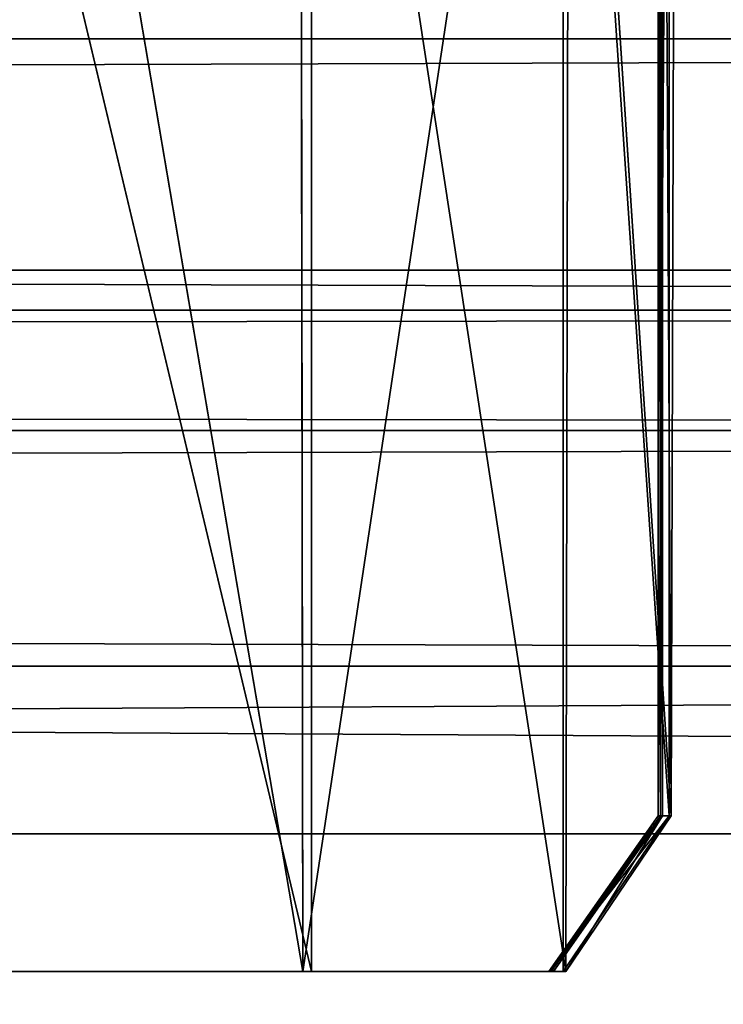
# Model space of a CAD drawing. Extents: x 0 to 35.8, y 0 to 26.7.
# Tile 159 of 227: x 29.371 to 29.611, y 0.468 to 0.803. Entities that reach past the tile are written whole.
import ezdxf

# ---------------------------------------------------------------- set-up
doc = ezdxf.new("R2010")
doc.units = 0
doc.header["$MEASUREMENT"] = 0
doc.layers.get('0').update_dxf_attribs({"color": 13, "linetype": 'CONTINUOUS'})
for name, color, linetype in [('HDS8645C_-_BODY', 252, 'CONTINUOUS'), ('HDS8645C_-_CERAMIC_TOP', 29, 'CONTINUOUS'), ('HEI8056C_-_HANDLE', 252, 'CONTINUOUS'), ('HEI8056C_-_KNOBS', 252, 'CONTINUOUS')]:
    doc.layers.add(name, color=color, linetype=linetype)

# ---------------------------------------------------------------- blocks, each defined once
blk = doc.blocks.new('HIS8055U_TRADECAD_DXF')
at = {"layer": 'HDS8645C_-_BODY', "color": 0}
for p, q in [((-17.90215, -12.8447, 15.51895), (17.88175, -12.8447, 15.51895)), ((17.88175, -12.8447, 17.08515), (-17.90215, -12.8447, 17.08515)), ((17.88175, -12.8447, 17.08515), (-17.90215, -12.8447, 17.08515)), ((-17.90215, -12.8447, 15.51895), (17.88175, -12.8447, 15.51895))]:
    blk.add_line(p, q, dxfattribs=at)
at = {"layer": 'HDS8645C_-_CERAMIC_TOP', "color": 0}
for p, q in [((-17.76255, -12.6526, 17.08515), (17.83165, -12.6526, 17.08515)), ((17.83165, -12.6526, 17.27015), (-17.76255, -12.6526, 17.27015)), ((17.83165, -12.6526, 17.27015), (-17.76255, -12.6526, 17.27015)), ((-17.76255, -12.6526, 17.08515), (17.83165, -12.6526, 17.08515))]:
    blk.add_line(p, q, dxfattribs=at)
at = {"layer": 'HEI8056C_-_HANDLE', "color": 0}
for p, q in [((-14.12525, -12.5738, 8.77805), (14.18945, -12.5738, 8.77805)), ((-14.12525, -12.5738, 8.77805), (14.18945, -12.5738, 8.77805)), ((14.18945, -12.6663, 9.21925), (-14.12525, -12.6663, 9.21925)), ((14.18945, -12.6663, 9.21925), (-14.12525, -12.6663, 9.21925)), ((14.18945, -12.6663, 8.32875), (-14.12525, -12.6663, 8.32875)), ((14.18945, -12.6663, 8.32875), (-14.12525, -12.6663, 8.32875)), ((-14.12525, -12.7073, 9.32175), (14.18945, -12.7073, 9.32175)), ((-14.12525, -12.7073, 9.32175), (14.18945, -12.7073, 9.32175)), ((14.18945, -12.7073, 8.23955), (-14.12525, -12.7073, 8.23955)), ((14.18945, -12.7073, 8.23955), (-14.12525, -12.7073, 8.23955)), ((14.18945, -12.7876, 8.17435), (-14.12525, -12.7876, 8.17435)), ((-14.12525, -12.7876, 9.39455), (14.18945, -12.7876, 9.39455)), ((-14.12525, -12.7876, 9.39455), (14.18945, -12.7876, 9.39455)), ((14.18945, -12.7876, 8.17435), (-14.12525, -12.7876, 8.17435))]:
    blk.add_line(p, q, dxfattribs=at)
at = {"layer": 'HEI8056C_-_KNOBS', "color": 0}
for p, q in [((11.68655, -12.2742, 13.49265), (11.68655, -12.8385, 13.51795)), ((11.68665, -12.2742, 12.75635), (11.68655, -12.8385, 12.75655)), ((11.68655, -12.8385, 13.02405), (11.68655, -12.2742, 13.02305)), ((11.68655, -12.2742, 13.24365), (11.68655, -12.8385, 13.25705)), ((11.68655, -12.2742, 13.49265), (11.68655, -12.8385, 13.51795)), ((11.68665, -12.2742, 12.75635), (11.68655, -12.8385, 12.75655)), ((11.68655, -12.8385, 13.02405), (11.68655, -12.2742, 13.02305)), ((11.68655, -12.2742, 13.24365), (11.68655, -12.8385, 13.25705)), ((11.68665, -12.2742, 12.75635), (11.68735, -12.8385, 12.52615)), ((11.68665, -12.2742, 12.75635), (11.68735, -12.8385, 12.52615)), ((11.68705, -12.2742, 12.52525), (11.68735, -12.8385, 12.52615)), ((11.68705, -12.2742, 12.52525), (11.68735, -12.8385, 12.52615)), ((11.68805, -12.2763, 12.30735), (11.69105, -12.8385, 12.06465)), ((11.68805, -12.8385, 12.34445), (11.68805, -12.2763, 12.30735)), ((11.68805, -12.2763, 12.30735), (11.69105, -12.8385, 12.06465)), ((11.68805, -12.8385, 12.34445), (11.68805, -12.2763, 12.30735)), ((11.69045, -12.2908, 13.86375), (11.68655, -12.8385, 13.51795)), ((11.69045, -12.2908, 13.86375), (11.68655, -12.8385, 13.51795)), ((11.69035, -12.8385, 13.83065), (11.69045, -12.2908, 13.86375)), ((11.69035, -12.8385, 13.83065), (11.69045, -12.2908, 13.86375)), ((11.69255, -12.2911, 12.05335), (11.69105, -12.8385, 12.06465)), ((11.69255, -12.2911, 12.05335), (11.69105, -12.8385, 12.06465)), ((11.46355, -12.2927, 13.96915), (11.56545, -12.8916, 13.93725)), ((11.46355, -12.2927, 13.96915), (11.56545, -12.8916, 13.93725)), ((11.56455, -12.3015, 13.95895), (11.56545, -12.8916, 13.93725)), ((11.56455, -12.3015, 13.95895), (11.56545, -12.8916, 13.93725)), ((11.65415, -12.3033, 13.93425), (11.56545, -12.8916, 13.93725)), ((11.65415, -12.3033, 13.93425), (11.56545, -12.8916, 13.93725)), ((11.65415, -12.3033, 13.93425), (11.65415, -12.8916, 13.91825)), ((11.65415, -12.3033, 13.93425), (11.69035, -12.8385, 13.83065)), ((11.65415, -12.3033, 13.93425), (11.65415, -12.8916, 13.91825)), ((11.65415, -12.3033, 13.93425), (11.69035, -12.8385, 13.83065)), ((11.65505, -12.8916, 11.97505), (11.65625, -12.3084, 11.97265)), ((11.65505, -12.8916, 11.97505), (11.65625, -12.3084, 11.97265)), ((11.69105, -12.8385, 12.06465), (11.65625, -12.3084, 11.97265)), ((11.69105, -12.8385, 12.06465), (11.65625, -12.3084, 11.97265)), ((11.56845, -12.8916, 11.95115), (11.56845, -12.3265, 11.94845)), ((11.56845, -12.8916, 11.95115), (11.56845, -12.3265, 11.94845)), ((11.56845, -12.8916, 11.95115), (11.43525, -12.3338, 11.93785)), ((11.56845, -12.8916, 11.95115), (11.43525, -12.3338, 11.93785)), ((11.68655, -12.8385, 13.51795), (11.64935, -12.8916, 13.51795)), ((11.68655, -12.8385, 12.75655), (11.64935, -12.8916, 12.75655)), ((11.64935, -12.8916, 13.02405), (11.68655, -12.8385, 13.02405)), ((11.68655, -12.8385, 13.25705), (11.64935, -12.8916, 13.25705)), ((11.68655, -12.8385, 13.51795), (11.64935, -12.8916, 13.51795)), ((11.68655, -12.8385, 12.75655), (11.64935, -12.8916, 12.75655)), ((11.64935, -12.8916, 13.02405), (11.68655, -12.8385, 13.02405)), ((11.68655, -12.8385, 13.25705), (11.64935, -12.8916, 13.25705)), ((11.65015, -12.8916, 12.52615), (11.68735, -12.8385, 12.52615)), ((11.65015, -12.8916, 12.52615), (11.68735, -12.8385, 12.52615)), ((11.68805, -12.8385, 12.34445), (11.65085, -12.8916, 12.34445)), ((11.68805, -12.8385, 12.34445), (11.65085, -12.8916, 12.34445)), ((11.65415, -12.8916, 13.91825), (11.69035, -12.8385, 13.83065)), ((11.65415, -12.8916, 13.91825), (11.69035, -12.8385, 13.83065)), ((11.68805, -12.8385, 12.34445), (11.65505, -12.8916, 11.97505)), ((11.69105, -12.8385, 12.06465), (11.65505, -12.8916, 11.97505)), ((11.68805, -12.8385, 12.34445), (11.65505, -12.8916, 11.97505)), ((11.69105, -12.8385, 12.06465), (11.65505, -12.8916, 11.97505)), ((11.68655, -12.8385, 13.51795), (11.69035, -12.8385, 13.83065)), ((11.68655, -12.8385, 12.75655), (11.68655, -12.8385, 13.02405)), ((11.68655, -12.8385, 13.25705), (11.68655, -12.8385, 13.51795)), ((11.68735, -12.8385, 12.52615), (11.68655, -12.8385, 12.75655)), ((11.68655, -12.8385, 13.02405), (11.68655, -12.8385, 13.25705)), ((11.68655, -12.8385, 13.51795), (11.69035, -12.8385, 13.83065)), ((11.68655, -12.8385, 12.75655), (11.68655, -12.8385, 13.02405)), ((11.68655, -12.8385, 13.25705), (11.68655, -12.8385, 13.51795)), ((11.68735, -12.8385, 12.52615), (11.68655, -12.8385, 12.75655)), ((11.68655, -12.8385, 13.02405), (11.68655, -12.8385, 13.25705)), ((11.68735, -12.8385, 12.52615), (11.68805, -12.8385, 12.34445)), ((11.68735, -12.8385, 12.52615), (11.68805, -12.8385, 12.34445)), ((11.69105, -12.8385, 12.06465), (11.68805, -12.8385, 12.34445)), ((11.69105, -12.8385, 12.06465), (11.68805, -12.8385, 12.34445)), ((11.55485, -12.8916, 13.25975), (11.43525, -12.8916, 13.26255)), ((11.43525, -12.8916, 12.75345), (11.55305, -12.8916, 12.75505)), ((11.55195, -12.8916, 12.51795), (11.43525, -12.8916, 12.51505)), ((11.55485, -12.8916, 13.25975), (11.43525, -12.8916, 13.26255)), ((11.55395, -12.8916, 13.02405), (11.43525, -12.8916, 13.02415)), ((11.43525, -12.8916, 11.94065), (11.56845, -12.8916, 11.95115)), ((11.55395, -12.8916, 13.02405), (11.43525, -12.8916, 13.02415)), ((11.43525, -12.8916, 12.75345), (11.55305, -12.8916, 12.75505)), ((11.43525, -12.8916, 12.32605), (11.55555, -12.8916, 12.33015)), ((11.43525, -12.8916, 11.94065), (11.56845, -12.8916, 11.95115)), ((11.55195, -12.8916, 12.51795), (11.43525, -12.8916, 12.51505)), ((11.43525, -12.8916, 12.32605), (11.55555, -12.8916, 12.33015)), ((11.45455, -12.8916, 13.94755), (11.56545, -12.8916, 13.93725)), ((11.45455, -12.8916, 13.94755), (11.56545, -12.8916, 13.93725)), ((11.45495, -12.8916, 13.54125), (11.55575, -12.8916, 13.53075)), ((11.45495, -12.8916, 13.54125), (11.55575, -12.8916, 13.53075)), ((11.55305, -12.8916, 12.75505), (11.55195, -12.8916, 12.51795)), ((11.65015, -12.8916, 12.52615), (11.55195, -12.8916, 12.51795)), ((11.55305, -12.8916, 12.75505), (11.55195, -12.8916, 12.51795)), ((11.65015, -12.8916, 12.52615), (11.55195, -12.8916, 12.51795)), ((11.55555, -12.8916, 12.33015), (11.55195, -12.8916, 12.51795)), ((11.55555, -12.8916, 12.33015), (11.55195, -12.8916, 12.51795)), ((11.64935, -12.8916, 12.75655), (11.55305, -12.8916, 12.75505)), ((11.55305, -12.8916, 12.75505), (11.55395, -12.8916, 13.02405)), ((11.55305, -12.8916, 12.75505), (11.55395, -12.8916, 13.02405)), ((11.64935, -12.8916, 12.75655), (11.55305, -12.8916, 12.75505)), ((11.64935, -12.8916, 13.02405), (11.55395, -12.8916, 13.02405)), ((11.55395, -12.8916, 13.02405), (11.55485, -12.8916, 13.25975)), ((11.55395, -12.8916, 13.02405), (11.55485, -12.8916, 13.25975)), ((11.64935, -12.8916, 13.02405), (11.55395, -12.8916, 13.02405)), ((11.55575, -12.8916, 13.53075), (11.55485, -12.8916, 13.25975)), ((11.55575, -12.8916, 13.53075), (11.55485, -12.8916, 13.25975)), ((11.64935, -12.8916, 13.25705), (11.55485, -12.8916, 13.25975)), ((11.64935, -12.8916, 13.25705), (11.55485, -12.8916, 13.25975)), ((11.55555, -12.8916, 12.33015), (11.65085, -12.8916, 12.34445)), ((11.56845, -12.8916, 11.95115), (11.55555, -12.8916, 12.33015)), ((11.56845, -12.8916, 11.95115), (11.55555, -12.8916, 12.33015)), ((11.55555, -12.8916, 12.33015), (11.65085, -12.8916, 12.34445)), ((11.55575, -12.8916, 13.53075), (11.64935, -12.8916, 13.51795)), ((11.55575, -12.8916, 13.53075), (11.56545, -12.8916, 13.93725)), ((11.55575, -12.8916, 13.53075), (11.64935, -12.8916, 13.51795)), ((11.55575, -12.8916, 13.53075), (11.56545, -12.8916, 13.93725)), ((11.56545, -12.8916, 13.93725), (11.65415, -12.8916, 13.91825)), ((11.56545, -12.8916, 13.93725), (11.65415, -12.8916, 13.91825)), ((11.65505, -12.8916, 11.97505), (11.56845, -12.8916, 11.95115)), ((11.65505, -12.8916, 11.97505), (11.56845, -12.8916, 11.95115)), ((11.64935, -12.8916, 13.51795), (11.64935, -12.8916, 13.25705)), ((11.64935, -12.8916, 13.25705), (11.64935, -12.8916, 13.02405)), ((11.65415, -12.8916, 13.91825), (11.64935, -12.8916, 13.51795)), ((11.64935, -12.8916, 13.02405), (11.64935, -12.8916, 12.75655)), ((11.64935, -12.8916, 12.75655), (11.65015, -12.8916, 12.52615)), ((11.65415, -12.8916, 13.91825), (11.64935, -12.8916, 13.51795)), ((11.64935, -12.8916, 13.02405), (11.64935, -12.8916, 12.75655)), ((11.64935, -12.8916, 13.51795), (11.64935, -12.8916, 13.25705)), ((11.64935, -12.8916, 12.75655), (11.65015, -12.8916, 12.52615)), ((11.64935, -12.8916, 13.25705), (11.64935, -12.8916, 13.02405)), ((11.65085, -12.8916, 12.34445), (11.65015, -12.8916, 12.52615)), ((11.65085, -12.8916, 12.34445), (11.65015, -12.8916, 12.52615)), ((11.65085, -12.8916, 12.34445), (11.65505, -12.8916, 11.97505)), ((11.65085, -12.8916, 12.34445), (11.65505, -12.8916, 11.97505))]:
    blk.add_line(p, q, dxfattribs=at)
at = {"layer": 'HDS8645C_-_BODY', "color": 0}
mesh = blk.add_polyface(dxfattribs=at)
corners = [(17.88175, -12.8447, 15.51895), (-17.90215, -11.211, 15.51895), (-17.90215, -12.8447, 15.51895), (17.88175, -11.211, 15.51895)]
mesh.append_faces([[corners[k] for k in face] for face in [(0, 1, 2), (1, 0, 3)]], dxfattribs={"vtx0": -1, "color": 0})
mesh = blk.add_polyface(dxfattribs=at)
corners = [(-17.76255, -12.6526, 17.08515), (17.88175, -12.8447, 17.08515), (-17.90215, -12.8447, 17.08515), (17.83165, -12.6526, 17.08515)]
mesh.append_faces([[corners[k] for k in face] for face in [(0, 1, 2), (1, 0, 3)]], dxfattribs={"vtx0": -1, "color": 0})
mesh = blk.add_polyface(dxfattribs=at)
corners = [(-17.90215, -12.8447, 17.08515), (17.88175, -12.8447, 15.51895), (-17.90215, -12.8447, 15.51895), (17.88175, -12.8447, 17.08515)]
mesh.append_faces([[corners[k] for k in face] for face in [(0, 1, 2), (1, 0, 3)]], dxfattribs={"vtx0": -1, "color": 0})
at = {"layer": 'HDS8645C_-_CERAMIC_TOP', "color": 0}
mesh = blk.add_polyface(dxfattribs=at)
corners = [(17.83165, 10.6876, 17.27015), (-17.76255, -12.6526, 17.27015), (-17.76255, 10.6876, 17.27015), (17.83165, -12.6526, 17.27015)]
mesh.append_faces([[corners[k] for k in face] for face in [(0, 1, 2), (1, 0, 3)]], dxfattribs={"vtx0": -1, "color": 0})
mesh = blk.add_polyface(dxfattribs=at)
corners = [(-17.76255, -12.6526, 17.27015), (17.83165, -12.6526, 17.08515), (-17.76255, -12.6526, 17.08515), (17.83165, -12.6526, 17.27015)]
mesh.append_faces([[corners[k] for k in face] for face in [(0, 1, 2), (1, 0, 3)]], dxfattribs={"vtx0": -1, "color": 0})
at = {"layer": 'HEI8056C_-_HANDLE', "color": 0}
mesh = blk.add_polyface(dxfattribs=at)
corners = [(14.18945, -12.6663, 9.21925), (-14.12525, -12.5738, 8.77805), (14.18945, -12.5738, 8.77805), (-14.12525, -12.6663, 9.21925)]
mesh.append_faces([[corners[k] for k in face] for face in [(0, 1, 2), (1, 0, 3)]], dxfattribs={"vtx0": -1, "color": 0})
mesh = blk.add_polyface(dxfattribs=at)
corners = [(14.18945, -12.5738, 8.77805), (-14.12525, -12.6663, 8.32875), (14.18945, -12.6663, 8.32875), (-14.12525, -12.5738, 8.77805)]
mesh.append_faces([[corners[k] for k in face] for face in [(0, 1, 2), (1, 0, 3)]], dxfattribs={"vtx0": -1, "color": 0})
mesh = blk.add_polyface(dxfattribs=at)
corners = [(14.18945, -12.7073, 9.32175), (-14.12525, -12.6663, 9.21925), (14.18945, -12.6663, 9.21925), (-14.12525, -12.7073, 9.32175)]
mesh.append_faces([[corners[k] for k in face] for face in [(0, 1, 2), (1, 0, 3)]], dxfattribs={"vtx0": -1, "color": 0})
mesh = blk.add_polyface(dxfattribs=at)
corners = [(14.18945, -12.6663, 8.32875), (-14.12525, -12.7073, 8.23955), (14.18945, -12.7073, 8.23955), (-14.12525, -12.6663, 8.32875)]
mesh.append_faces([[corners[k] for k in face] for face in [(0, 1, 2), (1, 0, 3)]], dxfattribs={"vtx0": -1, "color": 0})
mesh = blk.add_polyface(dxfattribs=at)
corners = [(14.18945, -12.7073, 9.32175), (-14.12525, -12.7876, 9.39455), (-14.12525, -12.7073, 9.32175), (14.18945, -12.7876, 9.39455)]
mesh.append_faces([[corners[k] for k in face] for face in [(0, 1, 2), (1, 0, 3)]], dxfattribs={"vtx0": -1, "color": 0})
mesh = blk.add_polyface(dxfattribs=at)
corners = [(14.18945, -12.7876, 8.17435), (-14.12525, -12.7073, 8.23955), (-14.12525, -12.7876, 8.17435), (14.18945, -12.7073, 8.23955)]
mesh.append_faces([[corners[k] for k in face] for face in [(0, 1, 2), (1, 0, 3)]], dxfattribs={"vtx0": -1, "color": 0})
mesh = blk.add_polyface(dxfattribs=at)
corners = [(14.18945, -12.9378, 8.15255), (-14.12525, -12.7876, 8.17435), (-14.12525, -12.9378, 8.15255), (14.18945, -12.7876, 8.17435)]
mesh.append_faces([[corners[k] for k in face] for face in [(0, 1, 2), (1, 0, 3)]], dxfattribs={"vtx0": -1, "color": 0})
mesh = blk.add_polyface(dxfattribs=at)
corners = [(14.18945, -12.7876, 9.39455), (-14.12525, -12.9378, 9.40305), (-14.12525, -12.7876, 9.39455), (14.18945, -12.9378, 9.40305)]
mesh.append_faces([[corners[k] for k in face] for face in [(0, 1, 2), (1, 0, 3)]], dxfattribs={"vtx0": -1, "color": 0})
at = {"layer": 'HEI8056C_-_KNOBS', "color": 0}
mesh = blk.add_polyface(dxfattribs=at)
corners = [(11.68655, -12.2742, 13.49265), (11.68655, -12.8385, 13.51795), (11.69045, -12.2908, 13.86375)]
mesh.append_faces([[corners[k] for k in face] for face in [(0, 1, 2)]], dxfattribs={"color": 0})
mesh = blk.add_polyface(dxfattribs=at)
corners = [(11.68655, -12.2742, 13.02305), (11.68655, -12.8385, 12.75655), (11.68655, -12.8385, 13.02405), (11.68665, -12.2742, 12.75635)]
mesh.append_faces([[corners[k] for k in face] for face in [(0, 1, 2), (1, 0, 3)]], dxfattribs={"vtx0": -1, "color": 0})
mesh = blk.add_polyface(dxfattribs=at)
corners = [(11.68655, -12.2742, 13.49265), (11.68655, -12.8385, 13.25705), (11.68655, -12.8385, 13.51795), (11.68655, -12.2742, 13.24365)]
mesh.append_faces([[corners[k] for k in face] for face in [(0, 1, 2), (1, 0, 3)]], dxfattribs={"vtx0": -1, "color": 0})
mesh = blk.add_polyface(dxfattribs=at)
corners = [(11.68665, -12.2742, 12.75635), (11.68735, -12.8385, 12.52615), (11.68655, -12.8385, 12.75655)]
mesh.append_faces([[corners[k] for k in face] for face in [(0, 1, 2)]], dxfattribs={"color": 0})
mesh = blk.add_polyface(dxfattribs=at)
corners = [(11.68655, -12.2742, 13.24365), (11.68655, -12.8385, 13.02405), (11.68655, -12.8385, 13.25705), (11.68655, -12.2742, 13.02305)]
mesh.append_faces([[corners[k] for k in face] for face in [(0, 1, 2), (1, 0, 3)]], dxfattribs={"vtx0": -1, "color": 0})
mesh = blk.add_polyface(dxfattribs=at)
corners = [(11.68705, -12.2742, 12.52525), (11.68735, -12.8385, 12.52615), (11.68665, -12.2742, 12.75635)]
mesh.append_faces([[corners[k] for k in face] for face in [(0, 1, 2)]], dxfattribs={"color": 0})
mesh = blk.add_polyface(dxfattribs=at)
corners = [(11.68705, -12.2742, 12.52525), (11.68805, -12.8385, 12.34445), (11.68735, -12.8385, 12.52615), (11.68805, -12.2763, 12.30735)]
mesh.append_faces([[corners[k] for k in face] for face in [(0, 1, 2), (1, 0, 3)]], dxfattribs={"vtx0": -1, "color": 0})
mesh = blk.add_polyface(dxfattribs=at)
corners = [(11.68805, -12.2763, 12.30735), (11.69105, -12.8385, 12.06465), (11.68805, -12.8385, 12.34445)]
mesh.append_faces([[corners[k] for k in face] for face in [(0, 1, 2)]], dxfattribs={"color": 0})
mesh = blk.add_polyface(dxfattribs=at)
corners = [(11.68805, -12.2763, 12.30735), (11.69255, -12.2911, 12.05335), (11.69105, -12.8385, 12.06465)]
mesh.append_faces([[corners[k] for k in face] for face in [(0, 1, 2)]], dxfattribs={"color": 0})
mesh = blk.add_polyface(dxfattribs=at)
corners = [(11.69045, -12.2908, 13.86375), (11.69035, -12.8385, 13.83065), (11.65415, -12.3033, 13.93425)]
mesh.append_faces([[corners[k] for k in face] for face in [(0, 1, 2)]], dxfattribs={"color": 0})
mesh = blk.add_polyface(dxfattribs=at)
corners = [(11.69255, -12.2911, 12.05335), (11.65625, -12.3084, 11.97265), (11.69105, -12.8385, 12.06465)]
mesh.append_faces([[corners[k] for k in face] for face in [(0, 1, 2)]], dxfattribs={"color": 0})
mesh = blk.add_polyface(dxfattribs=at)
corners = [(11.69045, -12.2908, 13.86375), (11.68655, -12.8385, 13.51795), (11.69035, -12.8385, 13.83065)]
mesh.append_faces([[corners[k] for k in face] for face in [(0, 1, 2)]], dxfattribs={"color": 0})
mesh = blk.add_polyface(dxfattribs=at)
corners = [(11.56545, -12.8916, 13.93725), (11.45455, -12.8916, 13.94755), (11.46355, -12.2927, 13.96915)]
mesh.append_faces([[corners[k] for k in face] for face in [(0, 1, 2)]], dxfattribs={"color": 0})
mesh = blk.add_polyface(dxfattribs=at)
corners = [(11.56545, -12.8916, 13.93725), (11.46355, -12.2927, 13.96915), (11.56455, -12.3015, 13.95895)]
mesh.append_faces([[corners[k] for k in face] for face in [(0, 1, 2)]], dxfattribs={"color": 0})
mesh = blk.add_polyface(dxfattribs=at)
corners = [(11.65415, -12.3033, 13.93425), (11.56545, -12.8916, 13.93725), (11.56455, -12.3015, 13.95895)]
mesh.append_faces([[corners[k] for k in face] for face in [(0, 1, 2)]], dxfattribs={"color": 0})
mesh = blk.add_polyface(dxfattribs=at)
corners = [(11.65415, -12.8916, 13.91825), (11.56545, -12.8916, 13.93725), (11.65415, -12.3033, 13.93425)]
mesh.append_faces([[corners[k] for k in face] for face in [(0, 1, 2)]], dxfattribs={"color": 0})
mesh = blk.add_polyface(dxfattribs=at)
corners = [(11.65415, -12.3033, 13.93425), (11.69035, -12.8385, 13.83065), (11.65415, -12.8916, 13.91825)]
mesh.append_faces([[corners[k] for k in face] for face in [(0, 1, 2)]], dxfattribs={"color": 0})
mesh = blk.add_polyface(dxfattribs=at)
corners = [(11.65505, -12.8916, 11.97505), (11.56845, -12.3265, 11.94845), (11.56845, -12.8916, 11.95115), (11.65625, -12.3084, 11.97265)]
mesh.append_faces([[corners[k] for k in face] for face in [(0, 1, 2), (1, 0, 3)]], dxfattribs={"vtx0": -1, "color": 0})
mesh = blk.add_polyface(dxfattribs=at)
corners = [(11.65625, -12.3084, 11.97265), (11.65505, -12.8916, 11.97505), (11.69105, -12.8385, 12.06465)]
mesh.append_faces([[corners[k] for k in face] for face in [(0, 1, 2)]], dxfattribs={"color": 0})
mesh = blk.add_polyface(dxfattribs=at)
corners = [(11.56845, -12.3265, 11.94845), (11.43525, -12.3338, 11.93785), (11.56845, -12.8916, 11.95115)]
mesh.append_faces([[corners[k] for k in face] for face in [(0, 1, 2)]], dxfattribs={"color": 0})
mesh = blk.add_polyface(dxfattribs=at)
corners = [(11.56845, -12.8916, 11.95115), (11.43525, -12.3338, 11.93785), (11.43525, -12.8916, 11.94065)]
mesh.append_faces([[corners[k] for k in face] for face in [(0, 1, 2)]], dxfattribs={"color": 0})
mesh = blk.add_polyface(dxfattribs=at)
corners = [(11.69035, -12.8385, 13.83065), (11.64935, -12.8916, 13.51795), (11.65415, -12.8916, 13.91825), (11.68655, -12.8385, 13.51795)]
mesh.append_faces([[corners[k] for k in face] for face in [(0, 1, 2), (1, 0, 3)]], dxfattribs={"vtx0": -1, "color": 0})
mesh = blk.add_polyface(dxfattribs=at)
corners = [(11.68655, -12.8385, 13.02405), (11.64935, -12.8916, 12.75655), (11.64935, -12.8916, 13.02405), (11.68655, -12.8385, 12.75655)]
mesh.append_faces([[corners[k] for k in face] for face in [(0, 1, 2), (1, 0, 3)]], dxfattribs={"vtx0": -1, "color": 0})
mesh = blk.add_polyface(dxfattribs=at)
corners = [(11.68655, -12.8385, 13.51795), (11.64935, -12.8916, 13.25705), (11.64935, -12.8916, 13.51795), (11.68655, -12.8385, 13.25705)]
mesh.append_faces([[corners[k] for k in face] for face in [(0, 1, 2), (1, 0, 3)]], dxfattribs={"vtx0": -1, "color": 0})
mesh = blk.add_polyface(dxfattribs=at)
corners = [(11.68655, -12.8385, 12.75655), (11.65015, -12.8916, 12.52615), (11.64935, -12.8916, 12.75655), (11.68735, -12.8385, 12.52615)]
mesh.append_faces([[corners[k] for k in face] for face in [(0, 1, 2), (1, 0, 3)]], dxfattribs={"vtx0": -1, "color": 0})
mesh = blk.add_polyface(dxfattribs=at)
corners = [(11.68655, -12.8385, 13.25705), (11.64935, -12.8916, 13.02405), (11.64935, -12.8916, 13.25705), (11.68655, -12.8385, 13.02405)]
mesh.append_faces([[corners[k] for k in face] for face in [(0, 1, 2), (1, 0, 3)]], dxfattribs={"vtx0": -1, "color": 0})
mesh = blk.add_polyface(dxfattribs=at)
corners = [(11.68735, -12.8385, 12.52615), (11.65085, -12.8916, 12.34445), (11.65015, -12.8916, 12.52615), (11.68805, -12.8385, 12.34445)]
mesh.append_faces([[corners[k] for k in face] for face in [(0, 1, 2), (1, 0, 3)]], dxfattribs={"vtx0": -1, "color": 0})
mesh = blk.add_polyface(dxfattribs=at)
corners = [(11.68805, -12.8385, 12.34445), (11.65505, -12.8916, 11.97505), (11.65085, -12.8916, 12.34445)]
mesh.append_faces([[corners[k] for k in face] for face in [(0, 1, 2)]], dxfattribs={"color": 0})
mesh = blk.add_polyface(dxfattribs=at)
corners = [(11.69105, -12.8385, 12.06465), (11.65505, -12.8916, 11.97505), (11.68805, -12.8385, 12.34445)]
mesh.append_faces([[corners[k] for k in face] for face in [(0, 1, 2)]], dxfattribs={"color": 0})
mesh = blk.add_polyface(dxfattribs=at)
corners = [(11.43525, -12.8916, 13.26255), (11.55575, -12.8916, 13.53075), (11.55485, -12.8916, 13.25975), (11.45495, -12.8916, 13.54125)]
mesh.append_faces([[corners[k] for k in face] for face in [(0, 1, 2), (1, 0, 3)]], dxfattribs={"vtx0": -1, "color": 0})
mesh = blk.add_polyface(dxfattribs=at)
corners = [(11.43525, -12.8916, 12.75345), (11.55195, -12.8916, 12.51795), (11.43525, -12.8916, 12.51505), (11.55305, -12.8916, 12.75505)]
mesh.append_faces([[corners[k] for k in face] for face in [(0, 1, 2), (1, 0, 3)]], dxfattribs={"vtx0": -1, "color": 0})
mesh = blk.add_polyface(dxfattribs=at)
corners = [(11.43525, -12.8916, 13.02415), (11.55485, -12.8916, 13.25975), (11.55395, -12.8916, 13.02405), (11.43525, -12.8916, 13.26255)]
mesh.append_faces([[corners[k] for k in face] for face in [(0, 1, 2), (1, 0, 3)]], dxfattribs={"vtx0": -1, "color": 0})
mesh = blk.add_polyface(dxfattribs=at)
corners = [(11.43525, -12.8916, 13.02415), (11.55305, -12.8916, 12.75505), (11.43525, -12.8916, 12.75345), (11.55395, -12.8916, 13.02405)]
mesh.append_faces([[corners[k] for k in face] for face in [(0, 1, 2), (1, 0, 3)]], dxfattribs={"vtx0": -1, "color": 0})
mesh = blk.add_polyface(dxfattribs=at)
corners = [(11.43525, -12.8916, 12.32605), (11.56845, -12.8916, 11.95115), (11.43525, -12.8916, 11.94065), (11.55555, -12.8916, 12.33015)]
mesh.append_faces([[corners[k] for k in face] for face in [(0, 1, 2), (1, 0, 3)]], dxfattribs={"vtx0": -1, "color": 0})
mesh = blk.add_polyface(dxfattribs=at)
corners = [(11.43525, -12.8916, 12.51505), (11.55555, -12.8916, 12.33015), (11.43525, -12.8916, 12.32605), (11.55195, -12.8916, 12.51795)]
mesh.append_faces([[corners[k] for k in face] for face in [(0, 1, 2), (1, 0, 3)]], dxfattribs={"vtx0": -1, "color": 0})
mesh = blk.add_polyface(dxfattribs=at)
corners = [(11.45495, -12.8916, 13.54125), (11.56545, -12.8916, 13.93725), (11.55575, -12.8916, 13.53075), (11.45455, -12.8916, 13.94755)]
mesh.append_faces([[corners[k] for k in face] for face in [(0, 1, 2), (1, 0, 3)]], dxfattribs={"vtx0": -1, "color": 0})
mesh = blk.add_polyface(dxfattribs=at)
corners = [(11.55305, -12.8916, 12.75505), (11.65015, -12.8916, 12.52615), (11.55195, -12.8916, 12.51795), (11.64935, -12.8916, 12.75655)]
mesh.append_faces([[corners[k] for k in face] for face in [(0, 1, 2), (1, 0, 3)]], dxfattribs={"vtx0": -1, "color": 0})
mesh = blk.add_polyface(dxfattribs=at)
corners = [(11.55195, -12.8916, 12.51795), (11.65085, -12.8916, 12.34445), (11.55555, -12.8916, 12.33015), (11.65015, -12.8916, 12.52615)]
mesh.append_faces([[corners[k] for k in face] for face in [(0, 1, 2), (1, 0, 3)]], dxfattribs={"vtx0": -1, "color": 0})
mesh = blk.add_polyface(dxfattribs=at)
corners = [(11.55395, -12.8916, 13.02405), (11.64935, -12.8916, 12.75655), (11.55305, -12.8916, 12.75505), (11.64935, -12.8916, 13.02405)]
mesh.append_faces([[corners[k] for k in face] for face in [(0, 1, 2), (1, 0, 3)]], dxfattribs={"vtx0": -1, "color": 0})
mesh = blk.add_polyface(dxfattribs=at)
corners = [(11.55485, -12.8916, 13.25975), (11.64935, -12.8916, 13.02405), (11.55395, -12.8916, 13.02405), (11.64935, -12.8916, 13.25705)]
mesh.append_faces([[corners[k] for k in face] for face in [(0, 1, 2), (1, 0, 3)]], dxfattribs={"vtx0": -1, "color": 0})
mesh = blk.add_polyface(dxfattribs=at)
corners = [(11.55485, -12.8916, 13.25975), (11.64935, -12.8916, 13.51795), (11.64935, -12.8916, 13.25705), (11.55575, -12.8916, 13.53075)]
mesh.append_faces([[corners[k] for k in face] for face in [(0, 1, 2), (1, 0, 3)]], dxfattribs={"vtx0": -1, "color": 0})
mesh = blk.add_polyface(dxfattribs=at)
corners = [(11.55555, -12.8916, 12.33015), (11.65505, -12.8916, 11.97505), (11.56845, -12.8916, 11.95115), (11.65085, -12.8916, 12.34445)]
mesh.append_faces([[corners[k] for k in face] for face in [(0, 1, 2), (1, 0, 3)]], dxfattribs={"vtx0": -1, "color": 0})
mesh = blk.add_polyface(dxfattribs=at)
corners = [(11.55575, -12.8916, 13.53075), (11.65415, -12.8916, 13.91825), (11.64935, -12.8916, 13.51795), (11.56545, -12.8916, 13.93725)]
mesh.append_faces([[corners[k] for k in face] for face in [(0, 1, 2), (1, 0, 3)]], dxfattribs={"vtx0": -1, "color": 0})
blk = doc.blocks.new('HIS8655C_TRADECAD_DXF')
at = {"color": 0}
blk.add_blockref('HIS8055U_TRADECAD_DXF', (0, 0), dxfattribs=at)
blk = doc.blocks.new('HIS8655C_TRADECAD_DXF0')
at = {"color": 0}
blk.add_blockref('HIS8655C_TRADECAD_DXF', (0, 0), dxfattribs=at)
blk = doc.blocks.new('HIS8655C_TRADECAD_DXF1')
at = {"color": 0}
blk.add_blockref('HIS8655C_TRADECAD_DXF0', (17.90215, 13.3707, 17.53955), dxfattribs=at)

msp = doc.modelspace()

# ---------------------------------------------------------------- block references
at = {"color": 0}
msp.add_blockref('HIS8655C_TRADECAD_DXF1', (0, 0), dxfattribs=at)

doc.saveas('drawing.dxf')
